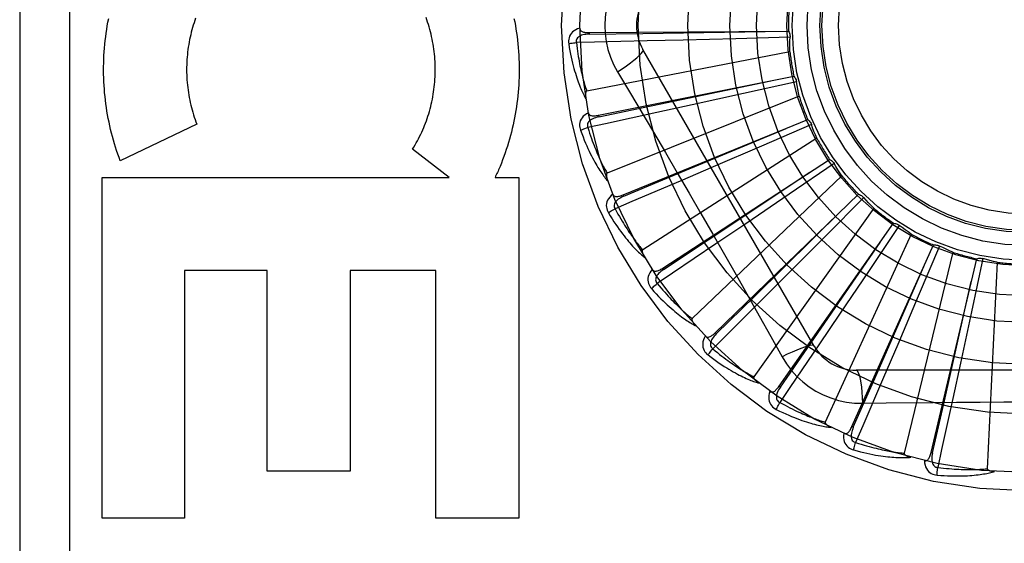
# Model space of a CAD drawing. Header units: inches. Extents: x 0 to 212, y 0 to 138.
# Tile 184 of 256: x 87.433 to 88.028, y 92.352 to 92.668. Entities that reach past the tile are written whole.
import ezdxf

# ---------------------------------------------------------------- set-up
doc = ezdxf.new("R2010")
doc.units = ezdxf.units.IN
doc.header["$LTSCALE"] = 11.6875
doc.header["$MEASUREMENT"] = 0
doc.linetypes.add('HIDDEN', pattern=[0.2, 0.1, -0.1])
doc.layers.add('RIGHTHAND_DOOR_ASSEMBLY', color=7, linetype='CONTINUOUS')

msp = doc.modelspace()

# ---------------------------------------------------------------- linework, layer by layer
at = {"layer": 'RIGHTHAND_DOOR_ASSEMBLY', "color": 8, "linetype": 'HIDDEN'}
for p, q in [((87.43325, 93.03967), (87.43325, 92.28967)), ((87.46325, 93.03967), (87.46325, 92.28967)), ((87.77719, 92.66033), (87.89754, 92.66114)), ((87.77719, 92.66033), (87.7772, 92.65937)), ((87.83387, 92.65582), (87.81213, 92.65528)), ((87.86566, 92.65665), (87.83387, 92.65582)), ((87.89844, 92.65758), (87.86566, 92.65665)), ((87.91305, 92.47092), (87.80961, 92.65009)), ((87.89839, 92.64868), (87.77568, 92.62503)), ((87.7828, 92.61034), (87.90082, 92.63392)), ((87.79426, 92.63663), (87.80153, 92.62446)), ((87.90237, 92.63058), (87.87036, 92.62347)), ((87.904, 92.62184), (87.78799, 92.57539)), ((87.87036, 92.62347), (87.83931, 92.61664)), ((87.83931, 92.61664), (87.81805, 92.612)), ((87.78279, 92.61034), (87.78298, 92.6094)), ((87.54016, 92.60503), (87.49402, 92.58281)), ((87.79776, 92.56232), (87.89597, 92.60243)), ((87.91134, 92.60482), (87.88125, 92.59178)), ((87.89597, 92.60243), (87.90918, 92.6078)), ((87.9146, 92.59655), (87.80947, 92.52898)), ((87.88125, 92.59178), (87.85205, 92.57919)), ((87.69267, 92.57273), (87.67048, 92.58998)), ((87.82154, 92.51799), (87.92234, 92.58374)), ((87.85205, 92.57919), (87.83206, 92.57061)), ((87.92502, 92.58122), (87.89794, 92.56272)), ((87.48312, 92.36688), (87.48312, 92.57273)), ((87.48312, 92.57273), (87.69267, 92.57273)), ((87.72031, 92.57273), (87.73477, 92.57273)), ((87.73477, 92.57273), (87.73477, 92.36688)), ((87.92979, 92.57371), (87.83935, 92.48747)), ((87.79776, 92.56232), (87.79812, 92.56143)), ((87.85328, 92.47897), (87.93982, 92.5626)), ((87.89794, 92.56272), (87.87166, 92.54484)), ((87.94293, 92.56064), (87.91984, 92.53735)), ((87.94903, 92.55417), (87.87654, 92.45237)), ((87.87166, 92.54484), (87.85366, 92.53263)), ((87.89183, 92.44665), (87.96098, 92.54516)), ((87.9644, 92.54382), (87.94614, 92.51658)), ((87.91984, 92.53735), (87.89741, 92.51481)), ((87.97162, 92.53862), (87.9197, 92.42494)), ((87.9358, 92.42222), (87.98505, 92.53203)), ((87.98867, 92.53136), (87.97589, 92.50116)), ((87.99674, 92.52762), (87.96728, 92.40618)), ((87.9836, 92.40655), (88.01118, 92.5237)), ((88.01486, 92.52373), (88.00803, 92.49165)), ((88.02349, 92.52158), (88.01754, 92.39675)), ((87.53275, 92.51666), (87.53275, 92.36688)), ((87.58271, 92.51666), (87.53275, 92.51666)), ((87.58271, 92.39534), (87.58271, 92.51666)), ((87.63287, 92.51666), (87.63287, 92.39534)), ((87.68462, 92.51666), (87.63287, 92.51666)), ((87.68462, 92.36688), (87.68462, 92.51666)), ((87.82154, 92.51799), (87.82206, 92.51719)), ((87.89741, 92.51481), (87.88204, 92.49942)), ((87.94614, 92.51658), (87.92838, 92.49021)), ((87.97589, 92.50116), (87.96345, 92.4719)), ((87.92838, 92.49021), (87.9162, 92.47218)), ((88.00803, 92.49165), (88.00134, 92.46057)), ((87.85328, 92.47897), (87.85394, 92.47828)), ((87.96345, 92.4719), (87.9549, 92.4519)), ((88.00134, 92.46057), (87.99674, 92.43931)), ((88.14519, 92.45634), (87.93831, 92.45634)), ((87.89183, 92.44665), (87.89261, 92.4461)), ((87.94229, 92.43632), (87.95646, 92.43653)), ((87.9358, 92.42222), (87.93667, 92.42183)), ((87.9836, 92.40655), (87.98453, 92.40633)), ((87.63287, 92.39534), (87.58271, 92.39534)), ((87.53275, 92.36688), (87.48312, 92.36688)), ((87.73477, 92.36688), (87.68462, 92.36688))]:
    msp.add_line(p, q, dxfattribs=at)
for points in [[(87.79426, 92.69272), (87.79192, 92.68836), (87.78999, 92.68384), (87.78847, 92.67916), (87.78738, 92.67438), (87.78673, 92.66955), (87.78651, 92.66467)], [(87.49402, 92.58281), (87.49326, 92.58485), (87.49252, 92.58691), (87.49181, 92.58899), (87.49113, 92.59109), (87.49048, 92.5932), (87.48986, 92.59533), (87.48926, 92.59747), (87.4887, 92.59962), (87.48817, 92.60178), (87.48766, 92.60396), (87.48719, 92.60615), (87.48675, 92.60834), (87.48634, 92.61054), (87.48596, 92.61275), (87.48562, 92.61497), (87.4853, 92.61719), (87.48502, 92.61943), (87.48477, 92.62166), (87.48455, 92.62391), (87.48437, 92.62616), (87.48421, 92.62841), (87.48409, 92.63066), (87.484, 92.63292), (87.48395, 92.63518), (87.48392, 92.63744), (87.48393, 92.6397), (87.48397, 92.64196), (87.48405, 92.64422), (87.48415, 92.64648), (87.48429, 92.64874), (87.48447, 92.65099), (87.48467, 92.65324), (87.48491, 92.65548), (87.48517, 92.65772), (87.48547, 92.65995), (87.48581, 92.66217), (87.48617, 92.66439), (87.48657, 92.6666), (87.48699, 92.6688)], [(87.53949, 92.66914), (87.539, 92.66773), (87.53852, 92.66631), (87.53807, 92.66488), (87.53764, 92.66344)], [(87.67048, 92.58998), (87.67124, 92.59119), (87.67198, 92.59243), (87.6727, 92.59368), (87.6734, 92.59495), (87.67409, 92.59623), (87.67475, 92.59753), (87.6754, 92.59885), (87.67603, 92.60019), (87.67663, 92.60153), (87.67722, 92.6029), (87.67778, 92.60427), (87.67832, 92.60565), (87.67884, 92.60705), (87.67933, 92.60846), (87.6798, 92.60987), (87.68025, 92.6113), (87.68067, 92.61273), (87.68108, 92.61418), (87.68146, 92.61563), (87.68181, 92.6171), (87.68214, 92.61857), (87.68245, 92.62005), (87.68273, 92.62154), (87.68299, 92.62303), (87.68322, 92.62453), (87.68343, 92.62604), (87.68362, 92.62755), (87.68378, 92.62906), (87.68391, 92.63058), (87.68402, 92.6321), (87.6841, 92.63363), (87.68416, 92.63515), (87.6842, 92.63668), (87.6842, 92.63821), (87.68419, 92.63974), (87.68414, 92.64127), (87.68407, 92.6428), (87.68398, 92.64432), (87.68386, 92.64585), (87.68372, 92.64737), (87.68355, 92.64889), (87.68335, 92.6504), (87.68314, 92.65191), (87.68289, 92.65341), (87.68262, 92.65491), (87.68233, 92.65639), (87.68201, 92.65788), (87.68167, 92.65935), (87.68131, 92.66082), (87.68092, 92.66228), (87.6805, 92.66373), (87.68007, 92.66517), (87.67961, 92.6666), (87.67913, 92.66802), (87.67862, 92.66943)], [(87.73173, 92.66892), (87.73216, 92.66673), (87.73256, 92.66454), (87.73293, 92.66233), (87.73326, 92.66012), (87.73357, 92.65791), (87.73384, 92.65569), (87.73408, 92.65346), (87.73429, 92.65123), (87.73447, 92.649), (87.73461, 92.64676), (87.73472, 92.64452), (87.7348, 92.64228), (87.73485, 92.64004), (87.73486, 92.6378), (87.73484, 92.63555), (87.73479, 92.63331), (87.73471, 92.63107), (87.73459, 92.62883), (87.73445, 92.62659), (87.73427, 92.62436), (87.73405, 92.62213), (87.73381, 92.61991), (87.73353, 92.61769), (87.73322, 92.61548), (87.73288, 92.61328), (87.73251, 92.61108), (87.73211, 92.6089), (87.73168, 92.60672), (87.73121, 92.60455), (87.73072, 92.60239), (87.73019, 92.60025), (87.72963, 92.59811), (87.72905, 92.59598), (87.72843, 92.59387), (87.72778, 92.59176), (87.72711, 92.58968), (87.7264, 92.5876), (87.72567, 92.58554), (87.72491, 92.5835), (87.72412, 92.58147), (87.7233, 92.57947), (87.72246, 92.57748)], [(87.53764, 92.66344), (87.53724, 92.66198), (87.53686, 92.66052), (87.5365, 92.65905), (87.53616, 92.65757), (87.53585, 92.65608), (87.53557, 92.65458), (87.53531, 92.65308), (87.53507, 92.65157), (87.53486, 92.65006), (87.53467, 92.64854), (87.53451, 92.64702), (87.53437, 92.6455), (87.53426, 92.64397), (87.53417, 92.64244), (87.53411, 92.6409), (87.53408, 92.63937), (87.53407, 92.63783), (87.53408, 92.63629), (87.53413, 92.63476), (87.53419, 92.63322), (87.53428, 92.63169), (87.5344, 92.63016), (87.53454, 92.62863), (87.53471, 92.62711), (87.53491, 92.62559), (87.53512, 92.62407), (87.53537, 92.62256), (87.53563, 92.62105), (87.53593, 92.61955), (87.53625, 92.61805), (87.53659, 92.61656), (87.53695, 92.61508), (87.53734, 92.61361), (87.53776, 92.61215), (87.53819, 92.6107), (87.53865, 92.60926), (87.53913, 92.60784), (87.53964, 92.60643), (87.54016, 92.60503)], [(87.77149, 92.66303), (87.7702, 92.6626), (87.76904, 92.66208), (87.76802, 92.66147), (87.76713, 92.66078), (87.76639, 92.66), (87.76578, 92.65914), (87.76532, 92.65822), (87.76498, 92.65726), (87.76478, 92.65629), (87.76469, 92.65534), (87.76469, 92.65444), (87.76479, 92.65359)], [(87.77149, 92.66303), (87.77153, 92.66257), (87.77166, 92.66216), (87.77187, 92.66179), (87.77215, 92.66147), (87.77248, 92.66121), (87.77286, 92.66098), (87.77329, 92.6608), (87.77376, 92.66066), (87.77427, 92.66055), (87.77481, 92.66046), (87.77538, 92.6604), (87.77596, 92.66036), (87.77657, 92.66034), (87.77719, 92.66033)], [(87.78651, 92.66467), (87.78673, 92.6598), (87.78738, 92.65496), (87.78847, 92.65019), (87.78998, 92.64552), (87.79191, 92.64099), (87.79426, 92.63663)], [(87.7772, 92.65937), (87.77616, 92.65933), (87.77518, 92.65925), (87.77426, 92.65912), (87.7734, 92.65893), (87.77259, 92.65869), (87.77186, 92.6584), (87.77119, 92.65805), (87.77061, 92.65764), (87.77014, 92.65717), (87.76977, 92.65665), (87.76952, 92.65608), (87.76938, 92.65549), (87.76934, 92.65489), (87.76941, 92.65431)], [(87.7772, 92.65937), (87.80947, 92.65987), (87.88334, 92.66107)], [(87.89754, 92.66114), (87.89783, 92.66059), (87.89806, 92.66002), (87.89824, 92.65942), (87.89837, 92.65881), (87.89843, 92.65819), (87.89844, 92.65758)], [(87.89839, 92.64868), (87.89835, 92.65091), (87.89835, 92.65313), (87.89837, 92.65536), (87.89844, 92.65758)], [(87.76479, 92.65359), (87.7654, 92.65371), (87.7661, 92.65384), (87.76686, 92.65396), (87.76767, 92.65409), (87.76853, 92.6542), (87.76941, 92.65431)], [(87.76479, 92.65359), (87.76516, 92.65139), (87.76553, 92.64929), (87.76592, 92.64729), (87.76632, 92.64538), (87.76672, 92.64357), (87.76713, 92.64184), (87.76755, 92.64019), (87.76796, 92.63863), (87.76838, 92.63713), (87.76881, 92.63571), (87.76923, 92.63435), (87.76965, 92.63306), (87.77006, 92.63182), (87.77048, 92.63065), (87.77089, 92.62953), (87.77129, 92.62846), (87.77169, 92.62745), (87.77209, 92.62648), (87.77249, 92.62556), (87.77289, 92.62469), (87.77328, 92.62386), (87.77366, 92.62308), (87.77404, 92.62233), (87.77441, 92.62163), (87.77478, 92.62095), (87.77515, 92.62031)], [(87.81213, 92.65528), (87.78045, 92.65456), (87.76941, 92.65431)], [(87.76941, 92.65431), (87.76963, 92.65247), (87.76986, 92.65071), (87.7701, 92.64903), (87.77034, 92.64742), (87.77059, 92.64588), (87.77084, 92.6444), (87.77109, 92.64299), (87.77134, 92.64163), (87.7716, 92.64034), (87.77186, 92.6391), (87.77211, 92.63791), (87.77237, 92.63677), (87.77262, 92.63568), (87.77287, 92.63464), (87.77312, 92.63364), (87.77337, 92.63268), (87.77361, 92.63176), (87.77385, 92.63087), (87.77409, 92.63003), (87.77433, 92.62922), (87.77456, 92.62844), (87.77479, 92.6277), (87.77502, 92.62699), (87.77524, 92.62631), (87.77546, 92.62566), (87.77568, 92.62503)], [(87.79426, 92.63663), (87.79709, 92.63849), (87.79972, 92.6403), (87.80207, 92.64201), (87.80415, 92.64361), (87.80595, 92.64511), (87.80743, 92.64647), (87.80856, 92.64767), (87.80931, 92.64869), (87.80967, 92.64951), (87.80961, 92.65009)], [(87.90082, 92.63392), (87.9012, 92.63343), (87.90154, 92.63291), (87.90183, 92.63236), (87.90207, 92.63178), (87.90225, 92.63119), (87.90237, 92.63058)], [(87.78298, 92.6094), (87.81457, 92.61599), (87.88689, 92.63115)], [(87.904, 92.62184), (87.90355, 92.62402), (87.90312, 92.6262), (87.90273, 92.62839), (87.90237, 92.63058)], [(87.77568, 92.62503), (87.77552, 92.62497), (87.77538, 92.62487), (87.77527, 92.62473), (87.77518, 92.62457), (87.7751, 92.62438), (87.77505, 92.62418), (87.775, 92.62397), (87.77497, 92.62375), (87.77494, 92.62352), (87.77492, 92.62328), (87.77491, 92.62302), (87.77491, 92.62276), (87.77492, 92.62249), (87.77493, 92.62222), (87.77494, 92.62193), (87.77497, 92.62163), (87.775, 92.62132), (87.77504, 92.621), (87.77509, 92.62067), (87.77514, 92.62032)], [(87.80153, 92.62446), (87.81596, 92.60008), (87.82318, 92.58784), (87.83037, 92.57556), (87.83754, 92.56327), (87.84468, 92.55095), (87.85179, 92.53861), (87.85885, 92.52625), (87.86588, 92.51388)], [(87.77668, 92.61191), (87.7755, 92.61124), (87.77446, 92.61052), (87.77357, 92.60973), (87.77283, 92.60887), (87.77225, 92.60797), (87.77181, 92.60702), (87.77153, 92.60602), (87.77139, 92.60502), (87.77137, 92.60403), (87.77147, 92.60307), (87.77164, 92.60219), (87.7719, 92.60137)], [(87.78298, 92.6094), (87.78197, 92.60917), (87.78103, 92.6089), (87.78015, 92.60859), (87.77933, 92.60825), (87.77859, 92.60786), (87.77792, 92.60743), (87.77733, 92.60696), (87.77684, 92.60645), (87.77646, 92.60591), (87.7762, 92.60533), (87.77606, 92.60472), (87.77604, 92.6041), (87.77611, 92.60352), (87.77629, 92.60295)], [(87.81805, 92.612), (87.78709, 92.60529), (87.77629, 92.60296)], [(87.77668, 92.61191), (87.77681, 92.61147), (87.77702, 92.61109), (87.77729, 92.61077), (87.77762, 92.61051), (87.778, 92.61031), (87.77842, 92.61016), (87.77887, 92.61007), (87.77937, 92.61001), (87.77989, 92.61), (87.78043, 92.61002), (87.781, 92.61007), (87.78158, 92.61014), (87.78218, 92.61023), (87.7828, 92.61034)], [(87.7719, 92.60137), (87.77247, 92.60161), (87.77313, 92.60187), (87.77385, 92.60213), (87.77463, 92.60241), (87.77545, 92.60269), (87.77629, 92.60296)], [(87.77629, 92.60296), (87.77686, 92.6012), (87.77742, 92.59951), (87.77797, 92.5979), (87.77851, 92.59637), (87.77904, 92.5949), (87.77957, 92.5935), (87.78009, 92.59216), (87.78059, 92.59088), (87.78109, 92.58965), (87.78157, 92.58848), (87.78205, 92.58736), (87.78252, 92.58629), (87.78297, 92.58527), (87.78342, 92.58429), (87.78385, 92.58336), (87.78427, 92.58246), (87.78469, 92.58161), (87.78509, 92.58079), (87.78549, 92.58), (87.78587, 92.57925), (87.78625, 92.57853), (87.78661, 92.57785), (87.78697, 92.57719), (87.78732, 92.57657), (87.78766, 92.57597), (87.78799, 92.57539)], [(87.79812, 92.56143), (87.82789, 92.57388), (87.89603, 92.60245)], [(87.90918, 92.6078), (87.90966, 92.6074), (87.91008, 92.60695), (87.91048, 92.60646), (87.91082, 92.60594), (87.91111, 92.60539), (87.91134, 92.60482)], [(87.9146, 92.59655), (87.91374, 92.5986), (87.91291, 92.60066), (87.91211, 92.60274), (87.91134, 92.60482)], [(87.7719, 92.60137), (87.77267, 92.59928), (87.77344, 92.59729), (87.77419, 92.5954), (87.77494, 92.59361), (87.77568, 92.5919), (87.77641, 92.59028), (87.77713, 92.58874), (87.77784, 92.58728), (87.77854, 92.58589), (87.77922, 92.58458), (87.77989, 92.58332), (87.78055, 92.58213), (87.78119, 92.581), (87.78182, 92.57992), (87.78243, 92.5789), (87.78303, 92.57793), (87.78362, 92.57701), (87.7842, 92.57614), (87.78476, 92.57531), (87.78531, 92.57453), (87.78585, 92.57379), (87.78638, 92.57309), (87.78689, 92.57243), (87.78739, 92.57181), (87.78788, 92.57122), (87.78836, 92.57066)], [(87.92234, 92.58374), (87.92288, 92.58343), (87.92339, 92.58308), (87.92386, 92.58267), (87.9243, 92.58222), (87.92469, 92.58174), (87.92502, 92.58122)], [(87.92979, 92.57371), (87.92856, 92.57556), (87.92735, 92.57743), (87.92617, 92.57932), (87.92502, 92.58122)], [(87.72246, 92.57748), (87.72211, 92.57668), (87.72176, 92.57588), (87.7214, 92.57509), (87.72104, 92.5743), (87.72067, 92.57351), (87.72031, 92.57273)], [(87.78799, 92.57539), (87.78784, 92.5753), (87.78773, 92.57518), (87.78764, 92.57502), (87.78758, 92.57484), (87.78755, 92.57465), (87.78753, 92.57444), (87.78752, 92.57423), (87.78753, 92.574), (87.78755, 92.57377), (87.78758, 92.57353), (87.78762, 92.57328), (87.78766, 92.57302), (87.78772, 92.57276), (87.78778, 92.57249), (87.78786, 92.57221), (87.78794, 92.57192), (87.78803, 92.57162), (87.78812, 92.57132), (87.78822, 92.57103), (87.78832, 92.57075)], [(87.82206, 92.51719), (87.84894, 92.53505), (87.91044, 92.576)], [(87.83206, 92.57061), (87.80293, 92.55817), (87.79277, 92.55383)], [(87.79146, 92.5627), (87.79042, 92.56182), (87.78954, 92.56091), (87.78882, 92.55997), (87.78825, 92.55899), (87.78785, 92.55799), (87.7876, 92.55697), (87.78751, 92.55594), (87.78756, 92.55493), (87.78774, 92.55395), (87.78801, 92.55303), (87.78834, 92.5522), (87.78875, 92.55145)], [(87.79146, 92.5627), (87.79167, 92.56229), (87.79194, 92.56195), (87.79227, 92.56169), (87.79265, 92.5615), (87.79305, 92.56137), (87.79349, 92.56131), (87.79396, 92.5613), (87.79445, 92.56135), (87.79497, 92.56143), (87.7955, 92.56155), (87.79604, 92.56171), (87.7966, 92.56189), (87.79717, 92.56209), (87.79776, 92.56232)], [(87.79812, 92.56143), (87.79717, 92.56101), (87.79629, 92.56057), (87.79549, 92.5601), (87.79475, 92.55961), (87.79409, 92.55909), (87.79352, 92.55854), (87.79303, 92.55797), (87.79265, 92.55737), (87.79238, 92.55676), (87.79223, 92.55614), (87.79221, 92.55552), (87.7923, 92.55491), (87.79249, 92.55435), (87.79277, 92.55383)], [(87.93982, 92.5626), (87.9404, 92.5624), (87.94097, 92.56215), (87.94151, 92.56184), (87.94203, 92.56148), (87.9425, 92.56108), (87.94293, 92.56064)], [(87.94903, 92.55417), (87.94746, 92.55575), (87.94593, 92.55736), (87.94441, 92.55899), (87.94293, 92.56064)], [(87.78875, 92.55145), (87.78927, 92.55179), (87.78987, 92.55216), (87.79053, 92.55256), (87.79124, 92.55298), (87.79199, 92.55341), (87.79277, 92.55383)], [(87.78875, 92.55145), (87.78991, 92.54954), (87.79104, 92.54773), (87.79214, 92.54602), (87.79321, 92.5444), (87.79426, 92.54286), (87.79529, 92.54141), (87.79628, 92.54004), (87.79726, 92.53873), (87.7982, 92.5375), (87.79912, 92.53634), (87.80002, 92.53524), (87.80089, 92.53419), (87.80173, 92.5332), (87.80255, 92.53226), (87.80335, 92.53137), (87.80412, 92.53053), (87.80487, 92.52974), (87.80561, 92.52899), (87.80631, 92.52829), (87.807, 92.52763), (87.80767, 92.52701), (87.80832, 92.52642), (87.80895, 92.52587), (87.80956, 92.52535), (87.81015, 92.52486), (87.81073, 92.5244)], [(87.79277, 92.55383), (87.79366, 92.55221), (87.79453, 92.55066), (87.79537, 92.54919), (87.79619, 92.54778), (87.797, 92.54644), (87.79778, 92.54516), (87.79854, 92.54395), (87.79928, 92.54278), (87.8, 92.54168), (87.8007, 92.54062), (87.80137, 92.53961), (87.80203, 92.53865), (87.80268, 92.53773), (87.8033, 92.53686), (87.8039, 92.53602), (87.80449, 92.53522), (87.80505, 92.53446), (87.80561, 92.53373), (87.80614, 92.53303), (87.80666, 92.53237), (87.80716, 92.53174), (87.80765, 92.53113), (87.80813, 92.53056), (87.80859, 92.53001), (87.80904, 92.52948), (87.80947, 92.52898)], [(87.85394, 92.47828), (87.87695, 92.5009), (87.92959, 92.55275)], [(87.96098, 92.54516), (87.96159, 92.54507), (87.96219, 92.54493), (87.96279, 92.54473), (87.96336, 92.54447), (87.9639, 92.54417), (87.9644, 92.54382)], [(87.97162, 92.53862), (87.96978, 92.53988), (87.96797, 92.54117), (87.96617, 92.54248), (87.9644, 92.54382)], [(87.85366, 92.53263), (87.8274, 92.51489), (87.81824, 92.50872)], [(87.89261, 92.4461), (87.91093, 92.47267), (87.9528, 92.53354)], [(87.98505, 92.53203), (87.98567, 92.53206), (87.98629, 92.53204), (87.98691, 92.53195), (87.98752, 92.53181), (87.98811, 92.53161), (87.98867, 92.53136)], [(87.99674, 92.52762), (87.9947, 92.52851), (87.99267, 92.52943), (87.99066, 92.53038), (87.98867, 92.53136)], [(87.80947, 92.52898), (87.80934, 92.52886), (87.80925, 92.52872), (87.8092, 92.52855), (87.80918, 92.52836), (87.80918, 92.52817), (87.8092, 92.52796), (87.80923, 92.52775), (87.80928, 92.52753), (87.80935, 92.5273), (87.80942, 92.52707), (87.80951, 92.52683), (87.8096, 92.52659), (87.80971, 92.52634), (87.80982, 92.52609), (87.80994, 92.52583), (87.81008, 92.52556), (87.81022, 92.52529), (87.81037, 92.52501), (87.81054, 92.52471), (87.81072, 92.52441)], [(87.93667, 92.42183), (87.94963, 92.45138), (87.97922, 92.51908)], [(88.01118, 92.5237), (88.01178, 92.52385), (88.0124, 92.52394), (88.01302, 92.52397), (88.01365, 92.52395), (88.01426, 92.52387), (88.01486, 92.52373)], [(88.02349, 92.52158), (88.02132, 92.52207), (88.01915, 92.52259), (88.017, 92.52314), (88.01486, 92.52373)], [(87.81528, 92.51717), (87.81443, 92.51611), (87.81374, 92.51506), (87.8132, 92.51399), (87.81283, 92.51293), (87.81263, 92.51187), (87.81258, 92.51082), (87.81269, 92.5098), (87.81292, 92.50881), (87.81328, 92.50788), (87.81372, 92.50703), (87.81421, 92.50628), (87.81475, 92.50561)], [(87.81528, 92.51717), (87.81557, 92.51681), (87.8159, 92.51653), (87.81627, 92.51634), (87.81668, 92.51622), (87.8171, 92.51618), (87.81754, 92.5162), (87.818, 92.51628), (87.81848, 92.51641), (87.81897, 92.51659), (87.81946, 92.51681), (87.81997, 92.51707), (87.82049, 92.51735), (87.82101, 92.51766), (87.82154, 92.51799)], [(87.82206, 92.51719), (87.82121, 92.51659), (87.82043, 92.51599), (87.81973, 92.51538), (87.8191, 92.51476), (87.81855, 92.51413), (87.81809, 92.51348), (87.81772, 92.51282), (87.81745, 92.51217), (87.81731, 92.51152), (87.81728, 92.51088), (87.81738, 92.51027), (87.81758, 92.50969), (87.81787, 92.50917), (87.81825, 92.50871)], [(87.86588, 92.51388), (87.87985, 92.48913), (87.88679, 92.47678), (87.89372, 92.46436)], [(87.81475, 92.50561), (87.81519, 92.50605), (87.81571, 92.50653), (87.81628, 92.50705), (87.8169, 92.50759), (87.81756, 92.50815), (87.81824, 92.50872)], [(87.81824, 92.50872), (87.81942, 92.50729), (87.82057, 92.50594), (87.82168, 92.50465), (87.82275, 92.50342), (87.8238, 92.50226), (87.8248, 92.50115), (87.82578, 92.5001), (87.82673, 92.4991), (87.82764, 92.49815), (87.82853, 92.49724), (87.82939, 92.49638), (87.83022, 92.49556), (87.83102, 92.49478), (87.8318, 92.49404), (87.83255, 92.49333), (87.83327, 92.49266), (87.83397, 92.49202), (87.83465, 92.4914), (87.83531, 92.49082), (87.83595, 92.49027), (87.83656, 92.48974), (87.83716, 92.48924), (87.83773, 92.48877), (87.83829, 92.48831), (87.83883, 92.48788), (87.83935, 92.48747)], [(87.98453, 92.40633), (87.99166, 92.4378), (88.00791, 92.50988)], [(87.81475, 92.50561), (87.81625, 92.50396), (87.8177, 92.5024), (87.81911, 92.50092), (87.82047, 92.49954), (87.82179, 92.49823), (87.82307, 92.49699), (87.82431, 92.49583), (87.82551, 92.49474), (87.82667, 92.49371), (87.8278, 92.49274), (87.82888, 92.49183), (87.82994, 92.49097), (87.83095, 92.49015), (87.83193, 92.48939), (87.83288, 92.48867), (87.8338, 92.48799), (87.83469, 92.48735), (87.83555, 92.48676), (87.83638, 92.4862), (87.83718, 92.48568), (87.83796, 92.48519), (87.83871, 92.48474), (87.83943, 92.48432), (87.84012, 92.48393), (87.8408, 92.48356), (87.84145, 92.48322)], [(87.88204, 92.49942), (87.85962, 92.47704), (87.8518, 92.46924)], [(87.83935, 92.48747), (87.83925, 92.48733), (87.83918, 92.48718), (87.83917, 92.487), (87.83918, 92.48681), (87.83922, 92.48662), (87.83927, 92.48642), (87.83935, 92.48622), (87.83944, 92.48601), (87.83954, 92.4858), (87.83966, 92.48559), (87.83979, 92.48537), (87.83993, 92.48515), (87.84008, 92.48493), (87.84024, 92.4847), (87.84041, 92.48447), (87.84059, 92.48423), (87.84078, 92.48399), (87.84099, 92.48374), (87.84121, 92.48349), (87.84144, 92.48322)], [(87.84728, 92.47698), (87.84764, 92.47668), (87.84801, 92.47647), (87.84842, 92.47635), (87.84884, 92.47631), (87.84926, 92.47634), (87.84969, 92.47645), (87.85013, 92.47661), (87.85057, 92.47684), (87.85102, 92.47711), (87.85146, 92.47742), (87.85191, 92.47776), (87.85237, 92.47814), (87.85282, 92.47854), (87.85328, 92.47897)], [(87.85394, 92.47828), (87.85322, 92.47753), (87.85257, 92.4768), (87.85199, 92.47606), (87.85149, 92.47533), (87.85108, 92.47461), (87.85075, 92.47388), (87.85051, 92.47317), (87.85037, 92.47248), (87.85035, 92.47181), (87.85044, 92.47118), (87.85066, 92.47059), (87.85096, 92.47006), (87.85135, 92.46961), (87.8518, 92.46923)], [(87.84729, 92.47698), (87.84665, 92.47578), (87.84617, 92.47461), (87.84585, 92.47346), (87.84569, 92.47235), (87.84569, 92.47127), (87.84584, 92.47023), (87.84614, 92.46924), (87.84656, 92.46832), (87.84708, 92.46748), (87.84768, 92.46673), (87.8483, 92.46608), (87.84896, 92.46553)], [(87.9162, 92.47218), (87.89842, 92.44596), (87.89222, 92.43682)], [(87.91305, 92.47092), (87.91259, 92.47126), (87.91174, 92.47137), (87.91055, 92.47124), (87.90902, 92.4709), (87.90716, 92.47033), (87.90497, 92.46953), (87.9025, 92.46853), (87.89977, 92.46732), (87.89681, 92.46592), (87.89372, 92.46436)], [(87.84896, 92.46553), (87.84931, 92.46604), (87.84972, 92.46661), (87.85019, 92.46722), (87.85069, 92.46787), (87.85124, 92.46855), (87.8518, 92.46924)], [(87.84896, 92.46553), (87.85074, 92.46419), (87.85246, 92.46293), (87.85412, 92.46175), (87.85572, 92.46064), (87.85726, 92.45961), (87.85875, 92.45864), (87.86019, 92.45773), (87.86158, 92.45689), (87.86291, 92.4561), (87.8642, 92.45536), (87.86544, 92.45467), (87.86664, 92.45402), (87.86779, 92.45341), (87.8689, 92.45285), (87.86997, 92.45232), (87.871, 92.45183), (87.87199, 92.45137), (87.87295, 92.45095), (87.87387, 92.45056), (87.87475, 92.4502), (87.87561, 92.44987), (87.87643, 92.44957), (87.87721, 92.44929), (87.87797, 92.44903), (87.87871, 92.4488), (87.87941, 92.44859)], [(87.8518, 92.46924), (87.85323, 92.46806), (87.85461, 92.46695), (87.85594, 92.46589), (87.85723, 92.46489), (87.85847, 92.46395), (87.85967, 92.46305), (87.86083, 92.4622), (87.86195, 92.4614), (87.86303, 92.46064), (87.86407, 92.45992), (87.86507, 92.45923), (87.86604, 92.45858), (87.86698, 92.45797), (87.86788, 92.45739), (87.86875, 92.45684), (87.86959, 92.45631), (87.87041, 92.45581), (87.87119, 92.45534), (87.87194, 92.4549), (87.87267, 92.45447), (87.87338, 92.45407), (87.87406, 92.45369), (87.87471, 92.45333), (87.87534, 92.453), (87.87595, 92.45267), (87.87654, 92.45237)], [(87.89372, 92.46436), (87.89632, 92.46016), (87.89926, 92.45624), (87.90253, 92.4526), (87.90611, 92.44928), (87.90998, 92.44628), (87.91411, 92.44364), (87.91845, 92.44138), (87.92299, 92.43953), (87.92766, 92.43808), (87.93246, 92.43706), (87.93734, 92.43647), (87.94229, 92.43632)], [(87.93831, 92.45634), (87.93883, 92.45611), (87.93935, 92.45543), (87.93983, 92.45434), (87.9403, 92.45284), (87.94074, 92.45094), (87.94115, 92.44865), (87.94151, 92.446), (87.94183, 92.44304), (87.94209, 92.43978), (87.94229, 92.43632)], [(87.87654, 92.45237), (87.87647, 92.45221), (87.87644, 92.45205), (87.87645, 92.45187), (87.8765, 92.45169), (87.87657, 92.45151), (87.87667, 92.45132), (87.87678, 92.45114), (87.87691, 92.45095), (87.87705, 92.45077), (87.8772, 92.45058), (87.87737, 92.45039), (87.87755, 92.4502), (87.87774, 92.45001), (87.87794, 92.44982), (87.87815, 92.44962), (87.87837, 92.44942), (87.87861, 92.44922), (87.87886, 92.44902), (87.8791, 92.44883), (87.87933, 92.44865)], [(87.9549, 92.4519), (87.94241, 92.42279), (87.93804, 92.41264)], [(87.88632, 92.44357), (87.88592, 92.44227), (87.88568, 92.44103), (87.88558, 92.43984), (87.88563, 92.43872), (87.88583, 92.43766), (87.88618, 92.43667), (87.88666, 92.43575), (87.88724, 92.43493), (87.88792, 92.4342), (87.88864, 92.43357), (87.88938, 92.43305), (87.89013, 92.43264)], [(87.88632, 92.44357), (87.88672, 92.44334), (87.88713, 92.4432), (87.88755, 92.44316), (87.88797, 92.4432), (87.88838, 92.44332), (87.88878, 92.4435), (87.88918, 92.44375), (87.88957, 92.44405), (87.88996, 92.4444), (87.89034, 92.44479), (87.89072, 92.44521), (87.89109, 92.44567), (87.89146, 92.44615), (87.89183, 92.44665)], [(87.89261, 92.4461), (87.89204, 92.44524), (87.89154, 92.44439), (87.89112, 92.44356), (87.89076, 92.44275), (87.89049, 92.44195), (87.89031, 92.44118), (87.8902, 92.44044), (87.8902, 92.43973), (87.89031, 92.43907), (87.89052, 92.43847), (87.89084, 92.43794), (87.89124, 92.43748), (87.8917, 92.4371), (87.89222, 92.43682)], [(87.89013, 92.43264), (87.89038, 92.43321), (87.89068, 92.43385), (87.89102, 92.43454), (87.89139, 92.43527), (87.8918, 92.43604), (87.89222, 92.43682)], [(87.89222, 92.43682), (87.89384, 92.43594), (87.89541, 92.4351), (87.89692, 92.43432), (87.89837, 92.43358), (87.89977, 92.43289), (87.90112, 92.43223), (87.90242, 92.43162), (87.90367, 92.43104), (87.90487, 92.4305), (87.90603, 92.42999), (87.90715, 92.42951), (87.90822, 92.42906), (87.90926, 92.42863), (87.91025, 92.42823), (87.91121, 92.42785), (87.91214, 92.4275), (87.91303, 92.42716), (87.91389, 92.42685), (87.91471, 92.42655), (87.91551, 92.42627), (87.91628, 92.42601), (87.91701, 92.42577), (87.91772, 92.42554), (87.91841, 92.42533), (87.91907, 92.42513), (87.9197, 92.42494)], [(87.95646, 92.43653), (87.98479, 92.43683), (87.999, 92.43696), (88.01323, 92.43706), (88.02746, 92.43712), (88.0417, 92.43714), (88.05594, 92.43713), (88.07017, 92.43706), (88.08441, 92.43697)], [(87.99674, 92.43931), (87.98998, 92.40836), (87.98761, 92.39757)], [(87.89013, 92.43264), (87.89213, 92.43166), (87.89406, 92.43075), (87.89591, 92.42991), (87.89769, 92.42912), (87.89941, 92.4284), (87.90105, 92.42773), (87.90264, 92.42711), (87.90416, 92.42654), (87.90562, 92.42602), (87.90702, 92.42554), (87.90837, 92.42509), (87.90967, 92.42469), (87.91091, 92.42431), (87.91211, 92.42396), (87.91326, 92.42365), (87.91437, 92.42336), (87.91543, 92.4231), (87.91645, 92.42286), (87.91742, 92.42266), (87.91836, 92.42247), (87.91926, 92.42231), (87.92012, 92.42217), (87.92095, 92.42204), (87.92174, 92.42194), (87.92251, 92.42185), (87.92324, 92.42177)], [(87.9197, 92.42494), (87.91966, 92.42477), (87.91966, 92.42461), (87.91971, 92.42443), (87.91979, 92.42427), (87.9199, 92.4241), (87.92003, 92.42394), (87.92017, 92.42378), (87.92033, 92.42362), (87.92051, 92.42346), (87.9207, 92.42331), (87.9209, 92.42315), (87.92111, 92.423), (87.92133, 92.42285), (87.92156, 92.4227), (87.9218, 92.42255), (87.92206, 92.42239), (87.92233, 92.42224), (87.92261, 92.42209), (87.92291, 92.42193), (87.92323, 92.42177)], [(87.93098, 92.41815), (87.93083, 92.4168), (87.93082, 92.41553), (87.93095, 92.41435), (87.93121, 92.41325), (87.93161, 92.41225), (87.93214, 92.41135), (87.93278, 92.41054), (87.93352, 92.40984), (87.93432, 92.40925), (87.93515, 92.40877), (87.93596, 92.4084), (87.93678, 92.40814)], [(87.93097, 92.41815), (87.93141, 92.418), (87.93184, 92.41794), (87.93226, 92.41798), (87.93266, 92.4181), (87.93304, 92.41829), (87.9334, 92.41855), (87.93375, 92.41887), (87.93408, 92.41924), (87.93439, 92.41965), (87.93469, 92.42011), (87.93498, 92.4206), (87.93526, 92.42111), (87.93553, 92.42165), (87.9358, 92.42222)], [(87.93667, 92.42183), (87.93628, 92.42087), (87.93595, 92.41994), (87.93568, 92.41905), (87.93549, 92.41818), (87.93538, 92.41735), (87.93534, 92.41656), (87.93538, 92.41581), (87.93551, 92.41511), (87.93574, 92.41449), (87.93606, 92.41394), (87.93648, 92.41347), (87.93696, 92.4131), (87.93748, 92.41282), (87.93804, 92.41264)], [(87.93678, 92.40814), (87.93692, 92.40874), (87.93709, 92.40943), (87.93729, 92.41017), (87.93752, 92.41096), (87.93777, 92.4118), (87.93804, 92.41264)], [(87.93804, 92.41264), (87.9398, 92.41208), (87.9415, 92.41156), (87.94313, 92.41107), (87.9447, 92.41062), (87.9462, 92.41021), (87.94765, 92.40982), (87.94904, 92.40946), (87.95038, 92.40913), (87.95166, 92.40883), (87.9529, 92.40854), (87.95408, 92.40828), (87.95522, 92.40804), (87.95632, 92.40782), (87.95738, 92.40762), (87.95839, 92.40743), (87.95937, 92.40725), (87.9603, 92.40709), (87.96121, 92.40695), (87.96207, 92.40681), (87.96291, 92.40669), (87.96371, 92.40658), (87.96448, 92.40648), (87.96522, 92.40639), (87.96593, 92.40631), (87.96662, 92.40624), (87.96728, 92.40618)], [(87.93678, 92.40814), (87.93893, 92.40756), (87.941, 92.40703), (87.94298, 92.40655), (87.94488, 92.40612), (87.94669, 92.40573), (87.94844, 92.40538), (87.95011, 92.40508), (87.95171, 92.40481), (87.95324, 92.40457), (87.95471, 92.40436), (87.95612, 92.40418), (87.95747, 92.40403), (87.95877, 92.40389), (87.96001, 92.40378), (87.9612, 92.40369), (87.96234, 92.40361), (87.96343, 92.40356), (87.96447, 92.40352), (87.96547, 92.4035), (87.96643, 92.4035), (87.96734, 92.40351), (87.96822, 92.40353), (87.96905, 92.40357), (87.96985, 92.40361), (87.97062, 92.40367), (87.97135, 92.40373)], [(87.96728, 92.40618), (87.96727, 92.406), (87.9673, 92.40584), (87.96738, 92.40568), (87.96749, 92.40553), (87.96763, 92.40539), (87.96779, 92.40525), (87.96796, 92.40512), (87.96815, 92.405), (87.96835, 92.40488), (87.96856, 92.40476), (87.96879, 92.40465), (87.96902, 92.40454), (87.96927, 92.40443), (87.96953, 92.40432), (87.96979, 92.40422), (87.97008, 92.40412), (87.97037, 92.40402), (87.97068, 92.40392), (87.97097, 92.40384), (87.97125, 92.40376)], [(87.97963, 92.40164), (87.98009, 92.40158), (87.98052, 92.4016), (87.98092, 92.40172), (87.9813, 92.40191), (87.98164, 92.40217), (87.98194, 92.40249), (87.98222, 92.40287), (87.98247, 92.40329), (87.9827, 92.40376), (87.98291, 92.40427), (87.9831, 92.4048), (87.98328, 92.40536), (87.98344, 92.40594), (87.9836, 92.40655)], [(87.98453, 92.40633), (87.98432, 92.40531), (87.98417, 92.40434), (87.98409, 92.40341), (87.98406, 92.40253), (87.9841, 92.40169), (87.98422, 92.40091), (87.9844, 92.40018), (87.98466, 92.39952), (87.985, 92.39895), (87.98542, 92.39847), (87.98592, 92.39809), (87.98646, 92.39781), (87.98703, 92.39764), (87.98762, 92.39756)], [(87.97963, 92.40164), (87.97974, 92.40028), (87.97997, 92.39904), (87.98033, 92.3979), (87.98079, 92.39688), (87.98138, 92.39597), (87.98206, 92.39518), (87.98285, 92.39451), (87.9837, 92.39396), (87.9846, 92.39354), (87.9855, 92.39322), (87.98638, 92.39301), (87.98723, 92.39291)], [(87.98723, 92.39291), (87.98725, 92.39353), (87.98729, 92.39423), (87.98735, 92.395), (87.98742, 92.39582), (87.98751, 92.39669), (87.98761, 92.39757)], [(87.98723, 92.39291), (87.98945, 92.39274), (87.99158, 92.39261), (87.99361, 92.39252), (87.99556, 92.39246), (87.99742, 92.39242), (87.99919, 92.39241), (88.00089, 92.39243), (88.00252, 92.39246), (88.00407, 92.39252), (88.00555, 92.39259), (88.00697, 92.39268), (88.00832, 92.39279), (88.00962, 92.3929), (88.01086, 92.39302), (88.01205, 92.39316), (88.01318, 92.3933), (88.01426, 92.39345), (88.01529, 92.39361), (88.01628, 92.39378), (88.01722, 92.39396), (88.01811, 92.39414), (88.01897, 92.39433), (88.01978, 92.39453), (88.02056, 92.39472), (88.0213, 92.39492), (88.022, 92.39513)], [(87.98761, 92.39757), (87.98945, 92.39735), (87.99122, 92.39716), (87.99291, 92.39699), (87.99453, 92.39685), (87.99609, 92.39672), (87.99758, 92.39662), (87.99901, 92.39653), (88.00039, 92.39646), (88.00171, 92.3964), (88.00297, 92.39636), (88.00419, 92.39633), (88.00536, 92.39631), (88.00648, 92.3963), (88.00755, 92.39629), (88.00858, 92.3963), (88.00957, 92.39631), (88.01052, 92.39633), (88.01144, 92.39636), (88.01231, 92.39639), (88.01316, 92.39643), (88.01396, 92.39647), (88.01474, 92.39652), (88.01549, 92.39657), (88.0162, 92.39663), (88.01689, 92.39669), (88.01754, 92.39675)], [(88.01754, 92.39675), (88.01757, 92.39658), (88.01763, 92.39643), (88.01774, 92.39629), (88.01788, 92.39616), (88.01804, 92.39604), (88.01822, 92.39594), (88.01841, 92.39585), (88.01862, 92.39576), (88.01884, 92.39568), (88.01907, 92.39561), (88.01932, 92.39554), (88.01957, 92.39547), (88.01983, 92.39542), (88.0201, 92.39536), (88.02039, 92.39531), (88.02068, 92.39526), (88.02099, 92.39522), (88.02131, 92.39518), (88.02165, 92.39515), (88.022, 92.39512)]]:
    msp.add_lwpolyline(points, dxfattribs=at)
for radius in [0.28125, 0.27028, 0.235, 0.205, 0.17959, 0.1635, 0.14525, 0.142, 0.133, 0.12525, 0.124, 0.114]:
    msp.add_circle((88.04175, 92.66467), radius, dxfattribs=at)
for centre, radius, start, end in [((87.83487, 92.66467), 0.02917, 150, 210), ((88.04175, 92.66467), 0.14425, 175.45528, 181.40153), ((88.04175, 92.66467), 0.14425, 186.36437, 192.31062), ((88.04175, 92.66467), 0.14425, 197.27346, 203.21971), ((88.04175, 92.66467), 0.14425, 208.18255, 214.1288), ((88.04175, 92.66467), 0.14425, 219.09165, 225.03789), ((88.04175, 92.66467), 0.14425, 230.00074, 235.94698), ((88.04175, 92.66467), 0.14425, 240.90983, 246.85607), ((88.04175, 92.66467), 0.14425, 251.81892, 257.76516), ((88.04175, 92.66467), 0.14425, 262.72801, 268.67426), ((87.93831, 92.48551), 0.02917, 210, 270)]:
    msp.add_arc(centre, radius, start, end, dxfattribs=at)

doc.saveas('drawing.dxf')
